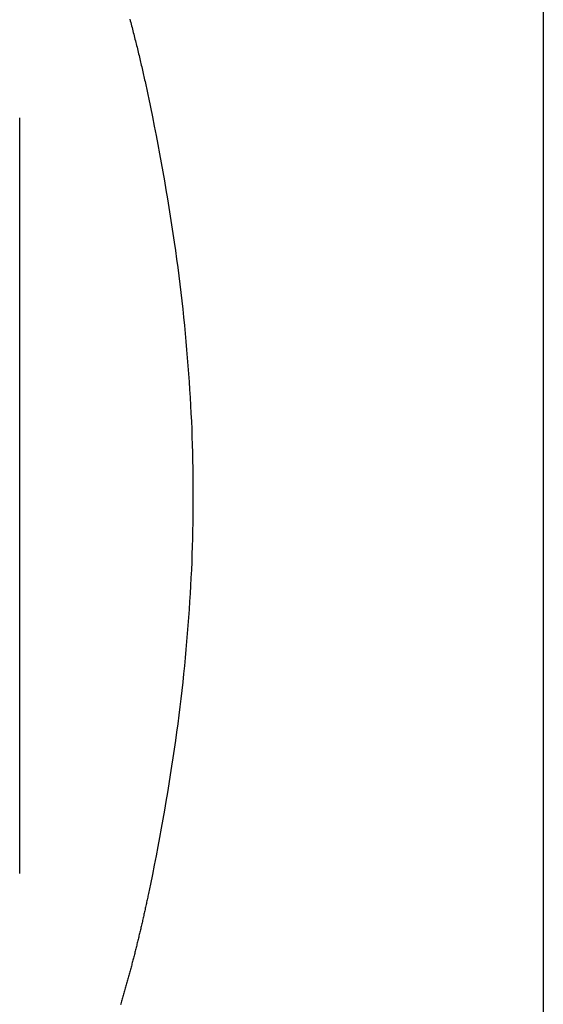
# Model space of a CAD drawing. Extents: x 987 to 2641, y 1244 to 2490.
# Tile 112 of 138: x 2569 to 2641, y 1832 to 1968. Entities that reach past the tile are written whole.
import ezdxf

# ---------------------------------------------------------------- set-up
doc = ezdxf.new("R2010")
doc.units = 0
doc.layers.add('KF_GRAVIS_8_REAR', color=7, linetype='CONTINUOUS')

# ---------------------------------------------------------------- blocks, each defined once
blk = doc.blocks.new('KF_GRAVIS_8_REAR')
at = {"layer": 'KF_GRAVIS_8_REAR'}
for p, q in [((127, -9), (127, -221.68781)), ((55.00983, -295.5), (55.00983, -191.5)), ((127, -221.68782), (127, -222.02149)), ((127, -264.97851), (127, -265.31218)), ((127, -265.31219), (127, -434))]:
    blk.add_line(p, q, dxfattribs=at)
for points in [[(70.1468, -177.952, 0), (70.2075, -178.179, 0), (70.2679, -178.406, 0), (70.3279, -178.633, 0), (70.3877, -178.859, 0), (70.4471, -179.086, 0), (70.5062, -179.313, 0), (70.565, -179.54, 0), (70.6235, -179.767, 0), (70.6816, -179.993, 0), (70.7395, -180.22, 0), (70.797, -180.446, 0), (70.8543, -180.673, 0), (70.9112, -180.899, 0), (70.9678, -181.125, 0), (71.0241, -181.351, 0), (71.0801, -181.577, 0), (71.1357, -181.803, 0), (71.1911, -182.029, 0), (71.2462, -182.255, 0), (71.3009, -182.48, 0), (71.3553, -182.706, 0), (71.4095, -182.931, 0), (71.4633, -183.156, 0), (71.5168, -183.381, 0), (71.57, -183.606, 0), (71.6229, -183.831, 0), (71.6755, -184.056, 0), (71.7278, -184.28, 0), (71.7798, -184.504, 0), (71.8315, -184.729, 0), (71.8829, -184.953, 0), (71.934, -185.176, 0), (71.9847, -185.4, 0), (72.0352, -185.623, 0), (72.0854, -185.847, 0), (72.1353, -186.07, 0), (72.1848, -186.293, 0), (72.2341, -186.516, 0), (72.2831, -186.738, 0), (72.3317, -186.96, 0), (72.3801, -187.183, 0), (72.4282, -187.404, 0), (72.4759, -187.626, 0), (72.5234, -187.848, 0), (72.5706, -188.069, 0), (72.6174, -188.29, 0), (72.664, -188.511, 0), (72.7103, -188.731, 0)], [(72.7103, -188.731, 0), (72.9833, -190.048, 0), (73.2489, -191.353, 0), (73.5072, -192.647, 0), (73.7583, -193.93, 0), (74.0023, -195.203, 0), (74.2393, -196.466, 0), (74.4695, -197.72, 0), (74.6929, -198.964, 0), (74.9096, -200.199, 0), (75.1198, -201.425, 0), (75.3234, -202.642, 0), (75.5207, -203.852, 0), (75.7116, -205.054, 0), (75.8962, -206.248, 0), (76.0747, -207.434, 0), (76.247, -208.614, 0), (76.4133, -209.787, 0), (76.5736, -210.953, 0), (76.7281, -212.113, 0), (76.8766, -213.267, 0), (77.0194, -214.415, 0), (77.1564, -215.557, 0), (77.2878, -216.695, 0), (77.4135, -217.827, 0), (77.5336, -218.954, 0), (77.6482, -220.077, 0), (77.7573, -221.195, 0), (77.8609, -222.309, 0), (77.9591, -223.419, 0), (78.052, -224.525, 0), (78.1395, -225.628, 0), (78.2216, -226.728, 0), (78.2985, -227.824, 0), (78.3702, -228.918, 0), (78.4366, -230.009, 0), (78.4978, -231.097, 0), (78.5539, -232.183, 0), (78.6047, -233.267, 0), (78.6505, -234.349, 0), (78.6911, -235.43, 0), (78.7266, -236.509, 0), (78.757, -237.586, 0), (78.7823, -238.663, 0), (78.8026, -239.739, 0), (78.8177, -240.814, 0), (78.8279, -241.889, 0), (78.8329, -242.963, 0), (78.8329, -244.037, 0), (78.8279, -245.111, 0), (78.8177, -246.186, 0), (78.8026, -247.261, 0), (78.7823, -248.337, 0), (78.757, -249.414, 0), (78.7266, -250.491, 0), (78.6911, -251.57, 0), (78.6505, -252.651, 0), (78.6047, -253.733, 0), (78.5539, -254.817, 0), (78.4978, -255.903, 0), (78.4366, -256.991, 0), (78.3702, -258.082, 0), (78.2985, -259.176, 0), (78.2216, -260.272, 0), (78.1395, -261.372, 0), (78.052, -262.475, 0), (77.9591, -263.581, 0), (77.8609, -264.691, 0), (77.7573, -265.805, 0), (77.6482, -266.923, 0), (77.5336, -268.046, 0), (77.4135, -269.173, 0), (77.2878, -270.305, 0), (77.1564, -271.443, 0), (77.0194, -272.585, 0), (76.8766, -273.733, 0), (76.7281, -274.887, 0), (76.5736, -276.047, 0), (76.4133, -277.213, 0), (76.247, -278.386, 0), (76.0747, -279.566, 0), (75.8962, -280.752, 0), (75.7116, -281.946, 0), (75.5207, -283.148, 0), (75.3234, -284.358, 0), (75.1198, -285.575, 0), (74.9096, -286.801, 0), (74.6929, -288.036, 0), (74.4695, -289.28, 0), (74.2393, -290.534, 0), (74.0023, -291.797, 0), (73.7583, -293.07, 0), (73.5072, -294.353, 0), (73.2489, -295.647, 0), (72.9833, -296.952, 0), (72.7103, -298.269, 0)], [(127, -222.024, 0), (127, -222.129, 0), (127, -222.245, 0), (127, -222.369, 0), (127, -222.503, 0), (127, -222.647, 0), (127, -222.8, 0), (127, -222.962, 0), (127, -223.133, 0), (127, -223.313, 0), (127, -223.503, 0), (127, -223.701, 0), (127, -223.908, 0), (127, -224.124, 0), (127, -224.349, 0), (127, -224.582, 0), (127, -224.823, 0), (127, -225.073, 0), (127, -225.331, 0), (127, -225.597, 0), (127, -225.872, 0), (127, -226.154, 0), (127, -226.443, 0), (127, -226.741, 0), (127, -227.046, 0), (127, -227.358, 0), (127, -227.678, 0), (127, -228.004, 0), (127, -228.338, 0), (127, -228.678, 0), (127, -229.025, 0), (127, -229.378, 0), (127, -229.738, 0), (127, -230.104, 0), (127, -230.476, 0), (127, -230.853, 0), (127, -231.236, 0), (127, -231.625, 0), (127, -232.019, 0), (127, -232.418, 0), (127, -232.822, 0), (127, -233.231, 0), (127, -233.645, 0), (127, -234.063, 0), (127, -234.485, 0), (127, -234.911, 0), (127, -235.341, 0), (127, -235.774, 0), (127, -236.211, 0), (127, -236.652, 0), (127, -237.095, 0), (127, -237.541, 0), (127, -237.99, 0), (127, -238.442, 0), (127, -238.895, 0), (127, -239.351, 0), (127, -239.808, 0), (127, -240.268, 0), (127, -240.728, 0), (127, -241.19, 0), (127, -241.653, 0), (127, -242.117, 0), (127, -242.581, 0), (127, -243.046, 0), (127, -243.511, 0), (127, -243.976, 0), (127, -244.44, 0), (127, -244.905, 0), (127, -245.368, 0), (127, -245.831, 0), (127, -246.293, 0), (127, -246.753, 0), (127, -247.212, 0), (127, -247.67, 0), (127, -248.125, 0), (127, -248.579, 0), (127, -249.03, 0), (127, -249.479, 0), (127, -249.925, 0), (127, -250.368, 0), (127, -250.808, 0), (127, -251.245, 0), (127, -251.679, 0), (127, -252.109, 0), (127, -252.535, 0), (127, -252.956, 0), (127, -253.374, 0), (127, -253.787, 0), (127, -254.196, 0), (127, -254.6, 0), (127, -254.999, 0), (127, -255.393, 0), (127, -255.781, 0), (127, -256.164, 0), (127, -256.542, 0), (127, -256.913, 0), (127, -257.279, 0), (127, -257.638, 0), (127, -257.991, 0), (127, -258.338, 0), (127, -258.678, 0), (127, -259.011, 0), (127, -259.337, 0), (127, -259.656, 0), (127, -259.968, 0), (127, -260.273, 0), (127, -260.57, 0), (127, -260.859, 0), (127, -261.141, 0), (127, -261.415, 0), (127, -261.681, 0), (127, -261.939, 0), (127, -262.188, 0), (127, -262.429, 0), (127, -262.662, 0), (127, -262.886, 0), (127, -263.101, 0), (127, -263.308, 0), (127, -263.506, 0), (127, -263.695, 0), (127, -263.875, 0), (127, -264.046, 0), (127, -264.207, 0), (127, -264.36, 0), (127, -264.503, 0), (127, -264.637, 0), (127, -264.761, 0), (127, -264.876, 0), (127, -264.981, 0)], [(72.7103, -298.269, 0), (72.6748, -298.438, 0), (72.6393, -298.607, 0), (72.6036, -298.776, 0), (72.5678, -298.944, 0), (72.5319, -299.113, 0), (72.4959, -299.281, 0), (72.4598, -299.449, 0), (72.4236, -299.617, 0), (72.3873, -299.784, 0), (72.3509, -299.952, 0), (72.3144, -300.119, 0), (72.2778, -300.286, 0), (72.2411, -300.453, 0), (72.2042, -300.62, 0), (72.1673, -300.787, 0), (72.1303, -300.953, 0), (72.0932, -301.12, 0), (72.0559, -301.286, 0), (72.0186, -301.452, 0), (71.9812, -301.617, 0), (71.9436, -301.783, 0), (71.906, -301.948, 0), (71.8683, -302.113, 0), (71.8304, -302.278, 0), (71.7925, -302.443, 0), (71.7545, -302.608, 0), (71.7163, -302.772, 0), (71.6781, -302.936, 0), (71.6398, -303.1, 0), (71.6013, -303.264, 0), (71.5628, -303.427, 0), (71.5242, -303.591, 0), (71.4855, -303.754, 0), (71.4467, -303.917, 0), (71.4078, -304.08, 0), (71.3687, -304.242, 0), (71.3296, -304.405, 0), (71.2905, -304.567, 0), (71.2512, -304.729, 0), (71.2118, -304.891, 0), (71.1723, -305.052, 0), (71.1327, -305.213, 0), (71.0931, -305.375, 0), (71.0533, -305.535, 0), (71.0135, -305.696, 0), (70.9735, -305.857, 0), (70.9335, -306.017, 0), (70.8933, -306.177, 0), (70.8531, -306.337, 0), (70.8128, -306.496, 0), (70.7724, -306.656, 0), (70.7319, -306.815, 0), (70.6913, -306.974, 0), (70.6507, -307.133, 0), (70.6099, -307.291, 0), (70.569, -307.45, 0), (70.528, -307.608, 0), (70.4867, -307.767, 0), (70.4452, -307.926, 0), (70.4036, -308.085, 0), (70.3617, -308.245, 0), (70.3197, -308.404, 0), (70.2774, -308.564, 0), (70.235, -308.723, 0), (70.1923, -308.883, 0), (70.1495, -309.043, 0), (70.1064, -309.204, 0), (70.0632, -309.364, 0), (70.0197, -309.525, 0), (69.9761, -309.685, 0), (69.9323, -309.846, 0), (69.8882, -310.007, 0), (69.844, -310.168, 0), (69.7996, -310.33, 0), (69.7549, -310.491, 0), (69.7101, -310.653, 0), (69.6651, -310.814, 0), (69.6198, -310.976, 0), (69.5744, -311.138, 0), (69.5288, -311.3, 0), (69.4829, -311.462, 0), (69.4369, -311.625, 0), (69.3907, -311.787, 0), (69.3442, -311.949, 0), (69.2976, -312.112, 0), (69.2508, -312.275, 0), (69.2037, -312.438, 0), (69.1565, -312.601, 0), (69.109, -312.764, 0), (69.0614, -312.927, 0), (69.0135, -313.09, 0), (68.9655, -313.254, 0), (68.9172, -313.417, 0), (68.8688, -313.581, 0)]]:
    blk.add_polyline3d(points, dxfattribs=at)

msp = doc.modelspace()

# ---------------------------------------------------------------- block references
at = {"layer": 'KF_GRAVIS_8_REAR'}
msp.add_blockref('KF_GRAVIS_8_REAR', (2514.02, 2145.91), dxfattribs=at)

doc.saveas('drawing.dxf')
